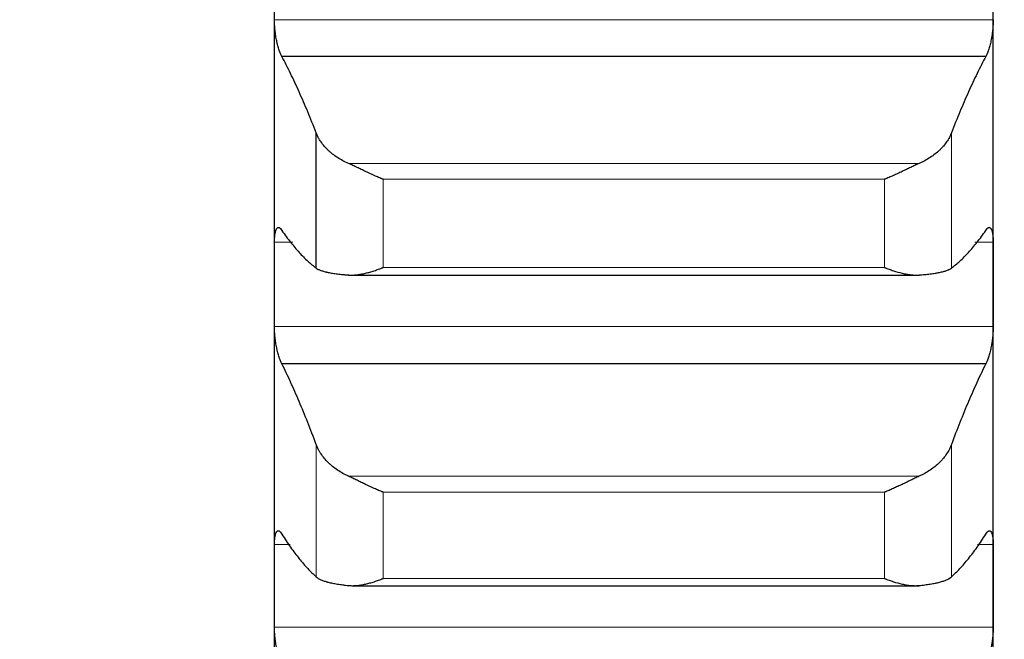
# Model space of a CAD drawing. Header units: inches. Extents: x 0 to 20790, y -12 to 14700.
# Tile 158 of 256: x 7853 to 7925, y 9504 to 9549. Entities that reach past the tile are written whole.
import ezdxf

# ---------------------------------------------------------------- set-up
doc = ezdxf.new("R2010")
doc.units = ezdxf.units.IN
doc.layers.add('1', color=7, linetype='Continuous', true_color=0xffffff)
doc.layers.add('254', color=7, linetype='Continuous', true_color=0xffffff)
doc.styles.add('latin_extended', font='simplex.shx')
doc.dimstyles.get("Standard").update_dxf_attribs({"dimtxt": 0.18, "dimasz": 0.18, "dimexe": 0.18, "dimexo": 0.0625, "dimgap": 0.09, "dimtad": 0, "dimtih": 1, "dimtoh": 1, "dimdec": 4, "dimzin": 0, "dimdsep": 46, "dimtxsty": 'Standard', "dimcen": 0.09, "dimadec": 0, "dimazin": 0, "dimtfac": 1, "dimtdec": 4, "dimtofl": 0, "dimtmove": 0, "dimatfit": 3, "dimfxl": 1, "dimtolj": 1, "dimtzin": 0, "dimarcsym": 0})

# ---------------------------------------------------------------- blocks, each defined once
blk = doc.blocks.new('_U4')
at = {"layer": '254', "color": 3, "linetype": 'Continuous', "lineweight": 13, "transparency": 16777216}
for p, q in [((1196.915, 10968.48), (1196.915, 7971.958)), ((8181.915, 9131.481), (8181.915, 7971.958)), ((1319.415, 8006.958), (8059.415, 8006.958))]:
    blk.add_line(p, q, dxfattribs=at)
at = {"layer": '254', "color": 3, "transparency": 16777216}
for points in [[(1319.415, 8027.374), (1319.415, 7986.541), (1196.915, 8006.958)], [(8059.415, 7986.541), (8059.415, 8027.374), (8181.915, 8006.958)]]:
    blk.add_solid(points, dxfattribs=at)
at = {"layer": 'Defpoints', "color": 0, "transparency": 16777216}
for p in [(1196.915, 11003.48), (8181.915, 9166.481), (8181.915, 8006.958)]:
    blk.add_point(p, dxfattribs=at)
at = {"layer": '254', "color": 2, "lineweight": 13, "transparency": 16777216, "insert": (4473.582, 8190.708), "char_height": 122.5, "attachment_point": 1, "style": 'latin_extended'}
blk.add_mtext('\\A1;6985', dxfattribs=at)

msp = doc.modelspace()

# ---------------------------------------------------------------- linework, layer by layer
at = {"layer": '1', "color": 2, "linetype": 'Continuous', "lineweight": 25}
for p, q in [((7871.915, 9530.082), (7871.915, 9552.347)), ((7923.915, 9530.082), (7923.915, 9552.347)), ((7923.377, 9546.584), (7872.452, 9546.584)), ((7874.941, 9531.265), (7874.941, 9541.041)), ((7877.283, 9530.759), (7918.546, 9530.759)), ((7871.915, 9508.276), (7871.915, 9530.082)), ((7923.915, 9508.276), (7923.915, 9530.082)), ((7923.377, 9524.344), (7872.452, 9524.344)), ((7871.915, 9486.965), (7871.915, 9508.276)), ((7877.585, 9508.288), (7918.546, 9508.288)), ((7923.915, 9486.965), (7923.915, 9508.276))]:
    msp.add_line(p, q, dxfattribs=at)
at = {"layer": '1', "color": 110, "linetype": 'Continuous', "lineweight": 13}
for p, q in [((7923.912, 9549.238), (7871.917, 9549.238)), ((7920.889, 9531.265), (7920.889, 9541.041)), ((7918.546, 9538.83), (7877.283, 9538.83)), ((7879.771, 9531.309), (7879.771, 9537.693)), ((7916.059, 9537.693), (7879.771, 9537.693)), ((7916.059, 9531.309), (7916.059, 9537.693)), ((7873.237, 9533.13), (7871.917, 9533.13)), ((7923.912, 9533.13), (7922.593, 9533.13)), ((7916.059, 9531.309), (7879.771, 9531.309)), ((7923.912, 9527.034), (7871.917, 9527.034)), ((7874.941, 9508.926), (7874.941, 9518.5)), ((7920.889, 9508.926), (7920.889, 9518.5)), ((7918.546, 9516.199), (7877.283, 9516.199)), ((7916.059, 9515.055), (7879.771, 9515.055)), ((7879.771, 9508.803), (7879.771, 9515.055)), ((7916.059, 9508.803), (7916.059, 9515.055)), ((7873.058, 9511.258), (7871.917, 9511.258)), ((7923.912, 9511.258), (7922.772, 9511.258)), ((7916.059, 9508.803), (7879.771, 9508.803)), ((7923.912, 9505.294), (7871.917, 9505.294))]:
    msp.add_line(p, q, dxfattribs=at)
at = {"layer": '1', "color": 2, "linetype": 'Continuous', "lineweight": 25}
for points, knots in [([(7872.452, 9546.584), (7872.418, 9546.64), (7872.384, 9546.706), (7872.334, 9546.82), (7872.317, 9546.861), (7872.292, 9546.925), (7872.284, 9546.948), (7872.268, 9546.993), (7872.259, 9547.017), (7872.219, 9547.136), (7872.189, 9547.239), (7872.146, 9547.404), (7872.132, 9547.461), (7872.111, 9547.549), (7872.104, 9547.579), (7872.091, 9547.639), (7872.085, 9547.669), (7872.054, 9547.822), (7872.031, 9547.948), (7872.006, 9548.109), (7872.002, 9548.142), (7871.992, 9548.207), (7871.988, 9548.24), (7871.975, 9548.339), (7871.967, 9548.405), (7871.947, 9548.602), (7871.936, 9548.732), (7871.927, 9548.894), (7871.925, 9548.926), (7871.923, 9548.99), (7871.921, 9549.021), (7871.919, 9549.116), (7871.918, 9549.177), (7871.917, 9549.238)], [0, 0, 0, 0, 0.125, 0.125, 0.1875, 0.1875, 0.21875, 0.21875, 0.25, 0.25, 0.375, 0.375, 0.4375, 0.4375, 0.46875, 0.46875, 0.5, 0.5, 0.625, 0.625, 0.65625, 0.65625, 0.6875, 0.6875, 0.75, 0.75, 0.875, 0.875, 0.90625, 0.90625, 0.9375, 0.9375, 1, 1, 1, 1]), ([(7923.912, 9549.238), (7923.912, 9549.177), (7923.91, 9549.055), (7923.902, 9548.865), (7923.893, 9548.736), (7923.885, 9548.637), (7923.882, 9548.604), (7923.876, 9548.538), (7923.873, 9548.505), (7923.856, 9548.341), (7923.839, 9548.21), (7923.814, 9548.048), (7923.809, 9548.016), (7923.801, 9547.968), (7923.798, 9547.952), (7923.793, 9547.92), (7923.779, 9547.84), (7923.752, 9547.7), (7923.726, 9547.581), (7923.699, 9547.464), (7923.685, 9547.407), (7923.641, 9547.24), (7923.61, 9547.137), (7923.563, 9546.995), (7923.547, 9546.949), (7923.522, 9546.884), (7923.514, 9546.863), (7923.497, 9546.822), (7923.488, 9546.802), (7923.446, 9546.706), (7923.412, 9546.64), (7923.377, 9546.584)], [0, 0, 0, 0, 0.0625, 0.125, 0.1875, 0.1875, 0.21875, 0.21875, 0.25, 0.25, 0.375, 0.375, 0.40625, 0.40625, 0.421875, 0.421875, 0.4375, 0.5, 0.5625, 0.5625, 0.625, 0.625, 0.75, 0.75, 0.8125, 0.8125, 0.84375, 0.84375, 0.875, 0.875, 1, 1, 1, 1]), ([(7877.283, 9538.83), (7877.138, 9538.894), (7876.998, 9538.962), (7876.729, 9539.107), (7876.471, 9539.26), (7876.235, 9539.43), (7876.094, 9539.541), (7876.066, 9539.564), (7876.011, 9539.609), (7875.984, 9539.632), (7875.904, 9539.702), (7875.852, 9539.749), (7875.703, 9539.892), (7875.61, 9539.989), (7875.438, 9540.189), (7875.359, 9540.291), (7875.251, 9540.447), (7875.217, 9540.499), (7875.168, 9540.579), (7875.152, 9540.606), (7875.121, 9540.659), (7875.106, 9540.686), (7875.034, 9540.822), (7874.984, 9540.931), (7874.941, 9541.041)], [0, 0, 0, 0, 0.125, 0.125, 0.25, 0.375, 0.375, 0.40625, 0.40625, 0.4375, 0.4375, 0.5, 0.5, 0.625, 0.625, 0.75, 0.75, 0.8125, 0.8125, 0.84375, 0.84375, 0.875, 0.875, 1, 1, 1, 1]), ([(7920.889, 9541.041), (7920.846, 9540.931), (7920.796, 9540.822), (7920.681, 9540.608), (7920.552, 9540.397), (7920.395, 9540.193), (7920.265, 9540.042), (7920.22, 9539.992), (7920.15, 9539.918), (7920.126, 9539.894), (7920.078, 9539.845), (7920.053, 9539.821), (7919.928, 9539.702), (7919.717, 9539.518), (7919.482, 9539.349), (7919.235, 9539.187), (7919.105, 9539.109), (7918.935, 9539.017), (7918.901, 9538.999), (7918.832, 9538.964), (7918.727, 9538.911), (7918.619, 9538.862), (7918.546, 9538.83)], [0, 0, 0, 0, 0.125, 0.125, 0.25, 0.375, 0.375, 0.4375, 0.4375, 0.46875, 0.46875, 0.5, 0.5, 0.625, 0.75, 0.75, 0.875, 0.875, 0.90625, 0.90625, 0.9375, 1, 1, 1, 1]), ([(7879.771, 9537.693), (7879.767, 9537.694), (7879.764, 9537.695), (7879.758, 9537.698), (7879.754, 9537.699), (7879.744, 9537.703), (7879.724, 9537.711), (7879.678, 9537.73), (7879.585, 9537.769), (7879.506, 9537.802), (7879.348, 9537.87), (7879.243, 9537.916), (7878.929, 9538.056), (7878.721, 9538.153), (7878.41, 9538.301), (7878.307, 9538.351), (7878.151, 9538.425), (7878.099, 9538.45), (7877.996, 9538.5), (7877.944, 9538.525), (7877.789, 9538.598), (7877.687, 9538.647), (7877.484, 9538.741), (7877.383, 9538.786), (7877.283, 9538.83)], [0, 0, 0, 0, 0.003906, 0.003906, 0.007812, 0.007812, 0.015625, 0.03125, 0.0625, 0.125, 0.125, 0.25, 0.25, 0.5, 0.5, 0.625, 0.625, 0.6875, 0.6875, 0.75, 0.75, 0.875, 0.875, 1, 1, 1, 1]), ([(7918.546, 9538.83), (7918.447, 9538.786), (7918.347, 9538.741), (7918.145, 9538.648), (7918.044, 9538.6), (7917.84, 9538.503), (7917.738, 9538.454), (7917.531, 9538.354), (7917.427, 9538.305), (7917.217, 9538.205), (7917.112, 9538.156), (7916.902, 9538.058), (7916.797, 9538.01), (7916.587, 9537.916), (7916.482, 9537.87), (7916.324, 9537.802), (7916.244, 9537.769), (7916.152, 9537.73), (7916.105, 9537.711), (7916.085, 9537.703), (7916.072, 9537.698), (7916.066, 9537.695), (7916.059, 9537.693)], [0, 0, 0, 0, 0.125, 0.125, 0.25, 0.25, 0.375, 0.375, 0.5, 0.5, 0.625, 0.625, 0.75, 0.75, 0.875, 0.875, 0.9375, 0.96875, 0.984375, 0.992188, 0.992188, 1, 1, 1, 1]), ([(7871.917, 9533.13), (7871.918, 9533.189), (7871.92, 9533.303), (7871.928, 9533.463), (7871.937, 9533.561), (7871.945, 9533.632), (7871.947, 9533.656), (7871.954, 9533.7), (7871.957, 9533.722), (7871.974, 9533.827), (7871.991, 9533.901), (7872.016, 9533.979), (7872.021, 9533.994), (7872.029, 9534.015), (7872.032, 9534.022), (7872.037, 9534.036), (7872.051, 9534.068), (7872.078, 9534.119), (7872.104, 9534.151), (7872.131, 9534.177), (7872.145, 9534.187), (7872.189, 9534.208), (7872.219, 9534.209), (7872.267, 9534.193), (7872.283, 9534.184), (7872.308, 9534.167), (7872.316, 9534.16), (7872.333, 9534.145), (7872.341, 9534.137), (7872.384, 9534.093), (7872.418, 9534.046), (7872.452, 9533.987)], [0, 0, 0, 0, 0.0625, 0.125, 0.1875, 0.1875, 0.21875, 0.21875, 0.25, 0.25, 0.375, 0.375, 0.40625, 0.40625, 0.421875, 0.421875, 0.4375, 0.5, 0.5625, 0.5625, 0.625, 0.625, 0.75, 0.75, 0.8125, 0.8125, 0.84375, 0.84375, 0.875, 0.875, 1, 1, 1, 1]), ([(7923.377, 9533.987), (7923.412, 9534.046), (7923.446, 9534.093), (7923.496, 9534.145), (7923.513, 9534.16), (7923.538, 9534.178), (7923.546, 9534.183), (7923.562, 9534.192), (7923.57, 9534.195), (7923.61, 9534.209), (7923.641, 9534.208), (7923.684, 9534.188), (7923.698, 9534.178), (7923.719, 9534.158), (7923.725, 9534.151), (7923.738, 9534.134), (7923.745, 9534.126), (7923.776, 9534.077), (7923.798, 9534.027), (7923.823, 9533.95), (7923.828, 9533.933), (7923.837, 9533.899), (7923.842, 9533.881), (7923.855, 9533.826), (7923.862, 9533.786), (7923.883, 9533.66), (7923.894, 9533.567), (7923.903, 9533.438), (7923.904, 9533.411), (7923.907, 9533.357), (7923.908, 9533.33), (7923.911, 9533.246), (7923.912, 9533.189), (7923.912, 9533.13)], [0, 0, 0, 0, 0.125, 0.125, 0.1875, 0.1875, 0.21875, 0.21875, 0.25, 0.25, 0.375, 0.375, 0.4375, 0.4375, 0.46875, 0.46875, 0.5, 0.5, 0.625, 0.625, 0.65625, 0.65625, 0.6875, 0.6875, 0.75, 0.75, 0.875, 0.875, 0.90625, 0.90625, 0.9375, 0.9375, 1, 1, 1, 1]), ([(7874.941, 9531.265), (7874.984, 9531.234), (7875.034, 9531.204), (7875.148, 9531.147), (7875.277, 9531.093), (7875.435, 9531.043), (7875.564, 9531.008), (7875.609, 9530.997), (7875.68, 9530.98), (7875.704, 9530.975), (7875.752, 9530.964), (7875.777, 9530.959), (7875.901, 9530.933), (7876.113, 9530.894), (7876.348, 9530.861), (7876.595, 9530.83), (7876.725, 9530.815), (7876.894, 9530.799), (7876.929, 9530.796), (7876.998, 9530.789), (7877.103, 9530.78), (7877.21, 9530.771), (7877.283, 9530.766)], [0, 0, 0, 0, 0.125, 0.125, 0.25, 0.375, 0.375, 0.4375, 0.4375, 0.46875, 0.46875, 0.5, 0.5, 0.625, 0.75, 0.75, 0.875, 0.875, 0.90625, 0.90625, 0.9375, 1, 1, 1, 1]), ([(7877.283, 9530.766), (7877.383, 9530.759), (7877.483, 9530.757), (7877.685, 9530.763), (7877.786, 9530.771), (7877.99, 9530.794), (7878.092, 9530.809), (7878.299, 9530.847), (7878.403, 9530.869), (7878.613, 9530.92), (7878.718, 9530.948), (7878.927, 9531.009), (7879.032, 9531.041), (7879.243, 9531.111), (7879.348, 9531.148), (7879.506, 9531.207), (7879.585, 9531.237), (7879.678, 9531.273), (7879.724, 9531.291), (7879.744, 9531.299), (7879.758, 9531.304), (7879.764, 9531.307), (7879.771, 9531.309)], [0, 0, 0, 0, 0.125, 0.125, 0.25, 0.25, 0.375, 0.375, 0.5, 0.5, 0.625, 0.625, 0.75, 0.75, 0.875, 0.875, 0.9375, 0.96875, 0.984375, 0.992187, 0.992187, 1, 1, 1, 1]), ([(7916.059, 9531.309), (7916.062, 9531.308), (7916.066, 9531.307), (7916.072, 9531.304), (7916.075, 9531.303), (7916.085, 9531.299), (7916.105, 9531.291), (7916.152, 9531.273), (7916.244, 9531.237), (7916.429, 9531.167), (7916.587, 9531.111), (7916.9, 9531.007), (7917.108, 9530.946), (7917.419, 9530.871), (7917.523, 9530.848), (7917.678, 9530.82), (7917.73, 9530.811), (7917.834, 9530.795), (7917.886, 9530.789), (7918.041, 9530.771), (7918.143, 9530.763), (7918.346, 9530.757), (7918.447, 9530.759), (7918.546, 9530.766)], [0, 0, 0, 0, 0.003906, 0.003906, 0.007812, 0.007812, 0.015625, 0.03125, 0.0625, 0.125, 0.25, 0.25, 0.5, 0.5, 0.625, 0.625, 0.6875, 0.6875, 0.75, 0.75, 0.875, 0.875, 1, 1, 1, 1]), ([(7918.546, 9530.766), (7918.692, 9530.777), (7918.832, 9530.789), (7919.101, 9530.815), (7919.359, 9530.843), (7919.595, 9530.877), (7919.736, 9530.899), (7919.763, 9530.904), (7919.818, 9530.913), (7919.846, 9530.918), (7919.926, 9530.933), (7919.977, 9530.943), (7920.127, 9530.974), (7920.22, 9530.996), (7920.391, 9531.042), (7920.47, 9531.067), (7920.579, 9531.106), (7920.613, 9531.119), (7920.662, 9531.14), (7920.678, 9531.147), (7920.708, 9531.161), (7920.723, 9531.168), (7920.796, 9531.204), (7920.846, 9531.234), (7920.889, 9531.265)], [0, 0, 0, 0, 0.125, 0.125, 0.25, 0.375, 0.375, 0.40625, 0.40625, 0.4375, 0.4375, 0.5, 0.5, 0.625, 0.625, 0.75, 0.75, 0.8125, 0.8125, 0.84375, 0.84375, 0.875, 0.875, 1, 1, 1, 1]), ([(7872.452, 9524.344), (7872.418, 9524.405), (7872.384, 9524.475), (7872.334, 9524.596), (7872.317, 9524.638), (7872.292, 9524.706), (7872.284, 9524.729), (7872.268, 9524.776), (7872.259, 9524.801), (7872.219, 9524.924), (7872.189, 9525.03), (7872.146, 9525.199), (7872.132, 9525.257), (7872.111, 9525.347), (7872.104, 9525.377), (7872.091, 9525.438), (7872.085, 9525.469), (7872.054, 9525.624), (7872.031, 9525.751), (7872.006, 9525.913), (7872.002, 9525.946), (7871.992, 9526.011), (7871.988, 9526.045), (7871.975, 9526.144), (7871.967, 9526.209), (7871.947, 9526.406), (7871.936, 9526.535), (7871.927, 9526.695), (7871.925, 9526.727), (7871.923, 9526.79), (7871.921, 9526.821), (7871.919, 9526.914), (7871.918, 9526.974), (7871.917, 9527.034)], [0, 0, 0, 0, 0.125, 0.125, 0.1875, 0.1875, 0.21875, 0.21875, 0.25, 0.25, 0.375, 0.375, 0.4375, 0.4375, 0.46875, 0.46875, 0.5, 0.5, 0.625, 0.625, 0.65625, 0.65625, 0.6875, 0.6875, 0.75, 0.75, 0.875, 0.875, 0.90625, 0.90625, 0.9375, 0.9375, 1, 1, 1, 1]), ([(7923.912, 9527.034), (7923.912, 9526.974), (7923.91, 9526.854), (7923.902, 9526.667), (7923.893, 9526.539), (7923.885, 9526.441), (7923.882, 9526.408), (7923.876, 9526.342), (7923.873, 9526.309), (7923.856, 9526.145), (7923.839, 9526.014), (7923.814, 9525.852), (7923.809, 9525.819), (7923.801, 9525.771), (7923.798, 9525.754), (7923.793, 9525.722), (7923.779, 9525.642), (7923.752, 9525.5), (7923.726, 9525.379), (7923.699, 9525.26), (7923.685, 9525.202), (7923.641, 9525.031), (7923.61, 9524.925), (7923.563, 9524.778), (7923.547, 9524.73), (7923.522, 9524.663), (7923.514, 9524.641), (7923.497, 9524.598), (7923.488, 9524.577), (7923.446, 9524.475), (7923.412, 9524.405), (7923.377, 9524.344)], [0, 0, 0, 0, 0.0625, 0.125, 0.1875, 0.1875, 0.21875, 0.21875, 0.25, 0.25, 0.375, 0.375, 0.40625, 0.40625, 0.421875, 0.421875, 0.4375, 0.5, 0.5625, 0.5625, 0.625, 0.625, 0.75, 0.75, 0.8125, 0.8125, 0.84375, 0.84375, 0.875, 0.875, 1, 1, 1, 1]), ([(7877.283, 9516.199), (7877.138, 9516.265), (7876.998, 9516.336), (7876.729, 9516.486), (7876.471, 9516.646), (7876.235, 9516.822), (7876.094, 9516.938), (7876.066, 9516.961), (7876.011, 9517.008), (7875.984, 9517.032), (7875.904, 9517.105), (7875.852, 9517.154), (7875.703, 9517.302), (7875.61, 9517.404), (7875.438, 9517.612), (7875.359, 9517.718), (7875.251, 9517.881), (7875.217, 9517.935), (7875.168, 9518.018), (7875.152, 9518.046), (7875.121, 9518.102), (7875.106, 9518.13), (7875.034, 9518.271), (7874.984, 9518.385), (7874.941, 9518.5)], [0, 0, 0, 0, 0.125, 0.125, 0.25, 0.375, 0.375, 0.40625, 0.40625, 0.4375, 0.4375, 0.5, 0.5, 0.625, 0.625, 0.75, 0.75, 0.8125, 0.8125, 0.84375, 0.84375, 0.875, 0.875, 1, 1, 1, 1]), ([(7920.889, 9518.5), (7920.846, 9518.385), (7920.796, 9518.272), (7920.681, 9518.049), (7920.552, 9517.829), (7920.395, 9517.616), (7920.265, 9517.459), (7920.22, 9517.407), (7920.15, 9517.33), (7920.126, 9517.304), (7920.078, 9517.254), (7920.053, 9517.229), (7919.928, 9517.105), (7919.717, 9516.914), (7919.482, 9516.738), (7919.235, 9516.569), (7919.105, 9516.489), (7918.935, 9516.393), (7918.901, 9516.375), (7918.832, 9516.338), (7918.727, 9516.283), (7918.619, 9516.232), (7918.546, 9516.199)], [0, 0, 0, 0, 0.125, 0.125, 0.25, 0.375, 0.375, 0.4375, 0.4375, 0.46875, 0.46875, 0.5, 0.5, 0.625, 0.75, 0.75, 0.875, 0.875, 0.90625, 0.90625, 0.9375, 1, 1, 1, 1]), ([(7879.771, 9515.055), (7879.767, 9515.056), (7879.764, 9515.058), (7879.758, 9515.06), (7879.754, 9515.061), (7879.744, 9515.065), (7879.724, 9515.073), (7879.678, 9515.092), (7879.585, 9515.129), (7879.506, 9515.162), (7879.348, 9515.229), (7879.243, 9515.275), (7878.929, 9515.414), (7878.721, 9515.511), (7878.41, 9515.659), (7878.307, 9515.709), (7878.151, 9515.785), (7878.099, 9515.81), (7877.996, 9515.86), (7877.944, 9515.885), (7877.789, 9515.96), (7877.687, 9516.01), (7877.484, 9516.106), (7877.383, 9516.153), (7877.283, 9516.199)], [0, 0, 0, 0, 0.003906, 0.003906, 0.007813, 0.007813, 0.015625, 0.03125, 0.0625, 0.125, 0.125, 0.25, 0.25, 0.5, 0.5, 0.625, 0.625, 0.6875, 0.6875, 0.75, 0.75, 0.875, 0.875, 1, 1, 1, 1]), ([(7918.546, 9516.199), (7918.447, 9516.153), (7918.347, 9516.107), (7918.145, 9516.011), (7918.044, 9515.962), (7917.84, 9515.863), (7917.738, 9515.813), (7917.531, 9515.713), (7917.427, 9515.663), (7917.217, 9515.563), (7917.112, 9515.513), (7916.902, 9515.416), (7916.797, 9515.368), (7916.587, 9515.275), (7916.482, 9515.229), (7916.324, 9515.162), (7916.244, 9515.129), (7916.152, 9515.092), (7916.105, 9515.073), (7916.085, 9515.065), (7916.072, 9515.06), (7916.066, 9515.058), (7916.059, 9515.055)], [0, 0, 0, 0, 0.125, 0.125, 0.25, 0.25, 0.375, 0.375, 0.5, 0.5, 0.625, 0.625, 0.75, 0.75, 0.875, 0.875, 0.9375, 0.96875, 0.984375, 0.992187, 0.992187, 1, 1, 1, 1]), ([(7871.917, 9511.258), (7871.918, 9511.316), (7871.92, 9511.428), (7871.928, 9511.582), (7871.937, 9511.677), (7871.945, 9511.745), (7871.947, 9511.768), (7871.954, 9511.81), (7871.957, 9511.831), (7871.974, 9511.931), (7871.991, 9512), (7872.016, 9512.073), (7872.021, 9512.086), (7872.029, 9512.106), (7872.032, 9512.112), (7872.037, 9512.125), (7872.051, 9512.154), (7872.078, 9512.199), (7872.104, 9512.226), (7872.131, 9512.247), (7872.145, 9512.255), (7872.189, 9512.268), (7872.219, 9512.264), (7872.267, 9512.24), (7872.283, 9512.229), (7872.308, 9512.207), (7872.316, 9512.2), (7872.333, 9512.182), (7872.341, 9512.173), (7872.384, 9512.122), (7872.418, 9512.071), (7872.452, 9512.008)], [0, 0, 0, 0, 0.0625, 0.125, 0.1875, 0.1875, 0.21875, 0.21875, 0.25, 0.25, 0.375, 0.375, 0.40625, 0.40625, 0.421875, 0.421875, 0.4375, 0.5, 0.5625, 0.5625, 0.625, 0.625, 0.75, 0.75, 0.8125, 0.8125, 0.84375, 0.84375, 0.875, 0.875, 1, 1, 1, 1]), ([(7923.377, 9512.008), (7923.412, 9512.071), (7923.446, 9512.122), (7923.496, 9512.182), (7923.513, 9512.2), (7923.538, 9512.221), (7923.546, 9512.227), (7923.562, 9512.239), (7923.57, 9512.243), (7923.61, 9512.264), (7923.641, 9512.268), (7923.684, 9512.255), (7923.698, 9512.248), (7923.719, 9512.232), (7923.725, 9512.226), (7923.738, 9512.212), (7923.745, 9512.205), (7923.776, 9512.163), (7923.798, 9512.117), (7923.823, 9512.045), (7923.828, 9512.03), (7923.837, 9511.998), (7923.842, 9511.982), (7923.855, 9511.929), (7923.862, 9511.892), (7923.883, 9511.773), (7923.894, 9511.683), (7923.903, 9511.558), (7923.904, 9511.532), (7923.907, 9511.48), (7923.908, 9511.453), (7923.911, 9511.372), (7923.912, 9511.316), (7923.912, 9511.258)], [0, 0, 0, 0, 0.125, 0.125, 0.1875, 0.1875, 0.21875, 0.21875, 0.25, 0.25, 0.375, 0.375, 0.4375, 0.4375, 0.46875, 0.46875, 0.5, 0.5, 0.625, 0.625, 0.65625, 0.65625, 0.6875, 0.6875, 0.75, 0.75, 0.875, 0.875, 0.90625, 0.90625, 0.9375, 0.9375, 1, 1, 1, 1]), ([(7874.941, 9508.926), (7874.984, 9508.888), (7875.034, 9508.852), (7875.148, 9508.783), (7875.277, 9508.716), (7875.435, 9508.655), (7875.564, 9508.611), (7875.609, 9508.597), (7875.68, 9508.576), (7875.704, 9508.569), (7875.752, 9508.556), (7875.777, 9508.549), (7875.901, 9508.517), (7876.113, 9508.468), (7876.348, 9508.425), (7876.595, 9508.385), (7876.725, 9508.366), (7876.894, 9508.344), (7876.929, 9508.34), (7876.998, 9508.332), (7877.103, 9508.32), (7877.21, 9508.308), (7877.283, 9508.301)], [0, 0, 0, 0, 0.125, 0.125, 0.25, 0.375, 0.375, 0.4375, 0.4375, 0.46875, 0.46875, 0.5, 0.5, 0.625, 0.75, 0.75, 0.875, 0.875, 0.90625, 0.90625, 0.9375, 1, 1, 1, 1]), ([(7877.283, 9508.301), (7877.383, 9508.291), (7877.483, 9508.287), (7877.685, 9508.289), (7877.786, 9508.294), (7877.99, 9508.313), (7878.092, 9508.326), (7878.299, 9508.36), (7878.403, 9508.381), (7878.613, 9508.428), (7878.718, 9508.454), (7878.927, 9508.512), (7879.032, 9508.543), (7879.243, 9508.611), (7879.348, 9508.646), (7879.506, 9508.703), (7879.585, 9508.732), (7879.678, 9508.767), (7879.724, 9508.785), (7879.744, 9508.793), (7879.758, 9508.798), (7879.764, 9508.801), (7879.771, 9508.803)], [0, 0, 0, 0, 0.125, 0.125, 0.25, 0.25, 0.375, 0.375, 0.5, 0.5, 0.625, 0.625, 0.75, 0.75, 0.875, 0.875, 0.9375, 0.96875, 0.984375, 0.992188, 0.992188, 1, 1, 1, 1]), ([(7916.059, 9508.803), (7916.062, 9508.802), (7916.066, 9508.801), (7916.072, 9508.798), (7916.075, 9508.797), (7916.085, 9508.793), (7916.105, 9508.785), (7916.152, 9508.767), (7916.244, 9508.732), (7916.429, 9508.664), (7916.587, 9508.611), (7916.9, 9508.51), (7917.108, 9508.452), (7917.419, 9508.382), (7917.523, 9508.362), (7917.678, 9508.336), (7917.73, 9508.328), (7917.834, 9508.315), (7917.886, 9508.309), (7918.041, 9508.294), (7918.143, 9508.289), (7918.346, 9508.287), (7918.447, 9508.291), (7918.546, 9508.301)], [0, 0, 0, 0, 0.003906, 0.003906, 0.007813, 0.007813, 0.015625, 0.03125, 0.0625, 0.125, 0.25, 0.25, 0.5, 0.5, 0.625, 0.625, 0.6875, 0.6875, 0.75, 0.75, 0.875, 0.875, 1, 1, 1, 1]), ([(7918.546, 9508.301), (7918.692, 9508.315), (7918.832, 9508.331), (7919.101, 9508.365), (7919.359, 9508.402), (7919.595, 9508.445), (7919.736, 9508.474), (7919.763, 9508.48), (7919.818, 9508.492), (7919.846, 9508.498), (7919.926, 9508.517), (7919.977, 9508.529), (7920.127, 9508.569), (7920.22, 9508.596), (7920.391, 9508.654), (7920.47, 9508.684), (7920.579, 9508.732), (7920.613, 9508.749), (7920.662, 9508.774), (7920.678, 9508.782), (7920.708, 9508.799), (7920.723, 9508.808), (7920.796, 9508.852), (7920.846, 9508.888), (7920.889, 9508.926)], [0, 0, 0, 0, 0.125, 0.125, 0.25, 0.375, 0.375, 0.40625, 0.40625, 0.4375, 0.4375, 0.5, 0.5, 0.625, 0.625, 0.75, 0.75, 0.8125, 0.8125, 0.84375, 0.84375, 0.875, 0.875, 1, 1, 1, 1]), ([(7872.452, 9502.573), (7872.418, 9502.638), (7872.384, 9502.713), (7872.334, 9502.839), (7872.317, 9502.884), (7872.292, 9502.954), (7872.284, 9502.978), (7872.268, 9503.027), (7872.259, 9503.052), (7872.219, 9503.18), (7872.189, 9503.288), (7872.146, 9503.461), (7872.132, 9503.52), (7872.111, 9503.611), (7872.104, 9503.642), (7872.091, 9503.704), (7872.085, 9503.735), (7872.054, 9503.892), (7872.031, 9504.02), (7872.006, 9504.183), (7872.002, 9504.216), (7871.992, 9504.281), (7871.988, 9504.315), (7871.975, 9504.414), (7871.967, 9504.479), (7871.947, 9504.675), (7871.936, 9504.803), (7871.927, 9504.961), (7871.925, 9504.992), (7871.923, 9505.054), (7871.921, 9505.085), (7871.919, 9505.176), (7871.918, 9505.236), (7871.917, 9505.294)], [0, 0, 0, 0, 0.125, 0.125, 0.1875, 0.1875, 0.21875, 0.21875, 0.25, 0.25, 0.375, 0.375, 0.4375, 0.4375, 0.46875, 0.46875, 0.5, 0.5, 0.625, 0.625, 0.65625, 0.65625, 0.6875, 0.6875, 0.75, 0.75, 0.875, 0.875, 0.90625, 0.90625, 0.9375, 0.9375, 1, 1, 1, 1]), ([(7923.912, 9505.294), (7923.912, 9505.236), (7923.91, 9505.118), (7923.902, 9504.934), (7923.893, 9504.806), (7923.885, 9504.709), (7923.882, 9504.677), (7923.876, 9504.611), (7923.873, 9504.579), (7923.856, 9504.415), (7923.839, 9504.285), (7923.814, 9504.121), (7923.809, 9504.089), (7923.801, 9504.04), (7923.798, 9504.023), (7923.793, 9503.991), (7923.779, 9503.91), (7923.752, 9503.767), (7923.726, 9503.644), (7923.699, 9503.523), (7923.685, 9503.464), (7923.641, 9503.289), (7923.61, 9503.18), (7923.563, 9503.028), (7923.547, 9502.98), (7923.522, 9502.909), (7923.514, 9502.886), (7923.497, 9502.841), (7923.488, 9502.819), (7923.446, 9502.713), (7923.412, 9502.638), (7923.377, 9502.573)], [0, 0, 0, 0, 0.0625, 0.125, 0.1875, 0.1875, 0.21875, 0.21875, 0.25, 0.25, 0.375, 0.375, 0.40625, 0.40625, 0.421875, 0.421875, 0.4375, 0.5, 0.5625, 0.5625, 0.625, 0.625, 0.75, 0.75, 0.8125, 0.8125, 0.84375, 0.84375, 0.875, 0.875, 1, 1, 1, 1])]:
    msp.add_open_spline(points, degree=3, knots=knots, dxfattribs=at)
for points in [[(7874.941, 9541.041), (7874.737, 9541.568), (7874.328, 9542.59), (7873.708, 9544.024), (7873.083, 9545.361), (7872.663, 9546.187), (7872.452, 9546.584)], [(7923.377, 9546.584), (7923.166, 9546.187), (7922.746, 9545.361), (7922.122, 9544.024), (7921.502, 9542.59), (7921.093, 9541.568), (7920.889, 9541.041)], [(7872.452, 9533.987), (7872.663, 9533.684), (7873.083, 9533.116), (7873.708, 9532.379), (7874.328, 9531.755), (7874.737, 9531.416), (7874.941, 9531.265)], [(7920.889, 9531.265), (7921.093, 9531.416), (7921.502, 9531.755), (7922.122, 9532.379), (7922.746, 9533.116), (7923.166, 9533.684), (7923.377, 9533.987)], [(7871.915, 9530.082), (7871.915, 9531.098), (7871.916, 9532.114), (7871.917, 9533.13)], [(7923.912, 9533.13), (7923.914, 9532.114), (7923.915, 9531.098), (7923.915, 9530.082)], [(7871.917, 9527.034), (7871.916, 9528.05), (7871.915, 9529.066), (7871.915, 9530.082)], [(7923.915, 9530.082), (7923.915, 9529.066), (7923.914, 9528.05), (7923.912, 9527.034)], [(7874.941, 9518.5), (7874.737, 9519.051), (7874.328, 9520.12), (7873.708, 9521.628), (7873.083, 9523.041), (7872.663, 9523.92), (7872.452, 9524.344)], [(7923.377, 9524.344), (7923.166, 9523.92), (7922.746, 9523.041), (7922.122, 9521.628), (7921.502, 9520.12), (7921.093, 9519.051), (7920.889, 9518.5)], [(7872.452, 9512.008), (7872.663, 9511.676), (7873.083, 9511.049), (7873.708, 9510.223), (7874.328, 9509.508), (7874.737, 9509.108), (7874.941, 9508.926)], [(7920.889, 9508.926), (7921.093, 9509.108), (7921.502, 9509.508), (7922.122, 9510.223), (7922.746, 9511.049), (7923.166, 9511.676), (7923.377, 9512.008)], [(7871.915, 9508.276), (7871.915, 9509.27), (7871.916, 9510.264), (7871.917, 9511.258)], [(7923.912, 9511.258), (7923.914, 9510.264), (7923.915, 9509.27), (7923.915, 9508.276)], [(7871.917, 9505.294), (7871.916, 9506.288), (7871.915, 9507.282), (7871.915, 9508.276)], [(7923.915, 9508.276), (7923.915, 9507.282), (7923.914, 9506.288), (7923.912, 9505.294)]]:
    msp.add_open_spline(points, degree=3, dxfattribs=at)

# ---------------------------------------------------------------- dimensions: what is measured, and where the dimension line sits
at = {"layer": '254', "color": 2, "linetype": 'Continuous', "lineweight": 13}
dim = msp.add_linear_dim(base=(8181.915, 8006.958), p1=(1196.915, 11003.48), p2=(8181.915, 9166.481), dimstyle='Standard', override={"dimscale": 35, "dimtxt": 3.5, "dimasz": 3.5, "dimexe": 1, "dimexo": 1, "dimgap": 1.75, "dimtad": 1, "dimtih": 1, "dimtoh": 0, "dimdec": 2, "dimlfac": 1, "dimzin": 8, "dimdsep": 46, "dimlunit": 2, "dimtxsty": 'latin_extended', "dimsah": 1, "dimse1": 0, "dimse2": 0, "dimsd1": 0, "dimsd2": 0, "dimclrd": 3, "dimclre": 3, "dimclrt": 2, "dimtol": 0, "dimtm": -0.1, "dimtfac": 0.714286, "dimtdec": 3, "dimtofl": 1, "dimtmove": 0, "dimtzin": 8, "dimlwd": 13, "dimlwe": 13}, dxfattribs=at)
dim.commit()
dim.dimension.update_dxf_attribs({"geometry": '_U4', "text_midpoint": (4689.415, 8006.958), "dimtype": 160})

doc.saveas('drawing.dxf')
